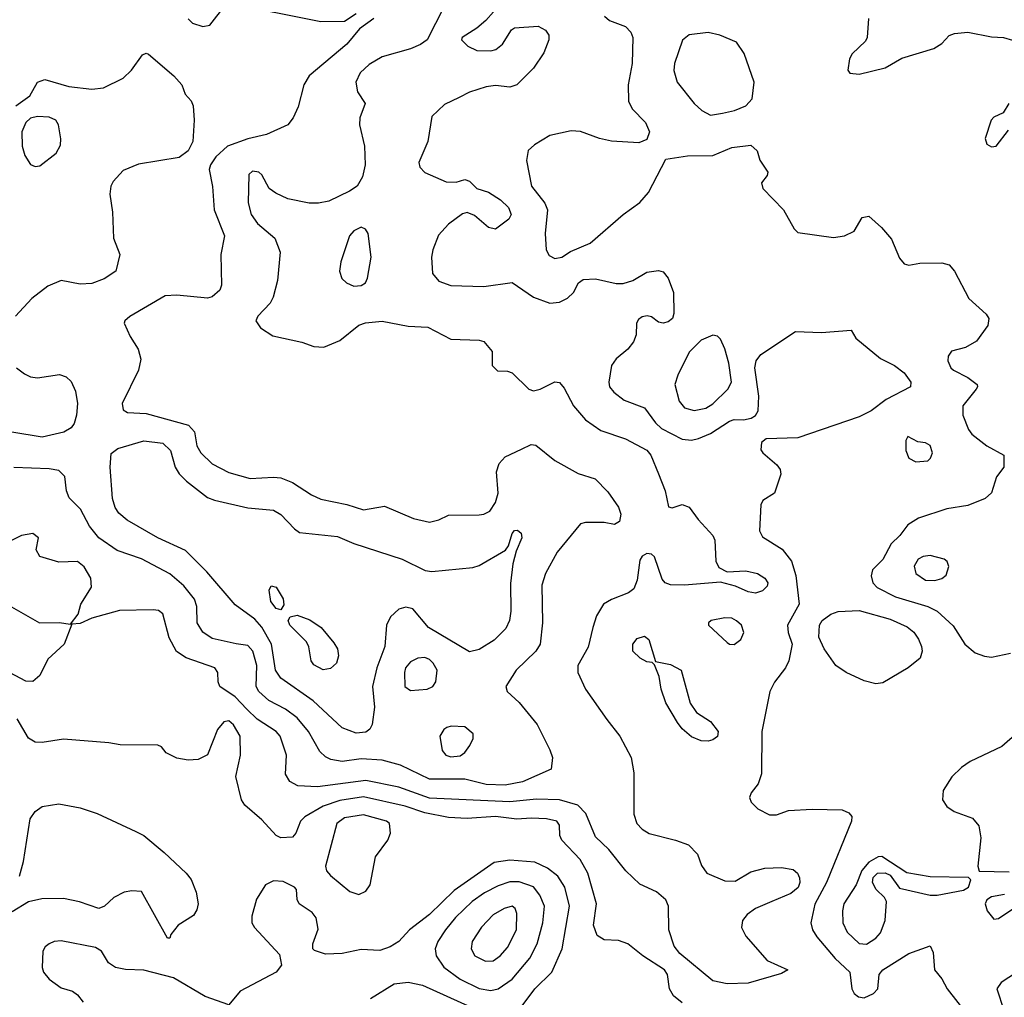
# Model space of a CAD drawing. Extents: x 1173029 to 1307123, y 522559 to 678521.
# Tile 45 of 256: x 1199190 to 1203359, y 553589 to 557730. Entities that reach past the tile are written whole.
import ezdxf

# ---------------------------------------------------------------- set-up
doc = ezdxf.new("R2010")
doc.units = 0

msp = doc.modelspace()

# ---------------------------------------------------------------- linework, layer by layer
at = {"layer": '0CON10XD'}
for points in [[(1199903.6, 557733.6), (1199921.2, 557715), (1199965, 557701.4), (1199995, 557706.9), (1200060, 557790)], [(1200075, 557800), (1200465, 557722.1), (1200565, 557724), (1200615, 557756.7)], [(1201229.1, 557800.9), (1201163, 557727), (1201126, 557694), (1201063.3, 557655), (1201060, 557645), (1201087.7, 557617.7), (1201125, 557600), (1201185, 557598.1), (1201205.4, 557604.6), (1201233.8, 557626.2), (1201272.5, 557687.5), (1201285, 557696), (1201385, 557703.3), (1201415.9, 557685.9), (1201430, 557665), (1201430, 557645), (1201409.5, 557590.5), (1201366, 557525), (1201295, 557454.5), (1201265, 557444.6), (1201205, 557450.9), (1201165, 557445.5), (1201095, 557423.3), (1201050.7, 557400.7), (1200988.3, 557371.7), (1200935, 557320), (1200918, 557215), (1200880, 557125), (1200883.3, 557105), (1200905, 557082.5), (1200995, 557044), (1201037.7, 557042.3), (1201075, 557053.3), (1201095, 557046.7), (1201125.9, 557015.9), (1201175, 556999.4), (1201225, 556967.9), (1201258.9, 556935), (1201270.6, 556905), (1201261.4, 556885), (1201205, 556843.1), (1201175, 556849.4), (1201115, 556900.8), (1201085, 556914), (1201065, 556908), (1201005.5, 556864.5), (1200962.6, 556817.4), (1200938.6, 556755), (1200932.9, 556725), (1200937.5, 556655), (1200965, 556622.5), (1201015, 556604.4), (1201155, 556600.5), (1201275, 556616.4), (1201365, 556554.6), (1201435, 556530), (1201475, 556533.1), (1201509.1, 556550.9), (1201534.4, 556575), (1201555.8, 556615), (1201575, 556629.4), (1201627.3, 556632.7), (1201715, 556612.5), (1201745, 556612.7), (1201786, 556625), (1201845, 556661.2), (1201895, 556667.5), (1201915, 556662.5), (1201935.9, 556635.9), (1201958.8, 556575), (1201960, 556485), (1201954, 556465), (1201935, 556450), (1201915, 556444.4), (1201895, 556449.2), (1201865, 556471.4), (1201846.2, 556476.2), (1201825, 556471.5), (1201809.6, 556460.4), (1201801.4, 556445), (1201799.4, 556395), (1201789.4, 556365), (1201764.7, 556335.3), (1201716, 556294), (1201695.6, 556265), (1201684.5, 556195), (1201687.8, 556175), (1201705, 556152.2), (1201748.8, 556118.8), (1201835, 556085.6), (1201882, 556022), (1201908, 555998), (1201995, 555953.1), (1202035, 555948.7), (1202063.6, 555956.3), (1202115, 555977.1), (1202195, 556030), (1202215, 556036.7), (1202255, 556035.8), (1202287.3, 556042.7), (1202305.9, 556054.1), (1202317.3, 556072.7), (1202319.4, 556135), (1202302.1, 556255), (1202308.5, 556285), (1202328.1, 556311.9), (1202475, 556408.8), (1202584.5, 556405.5), (1202710, 556415), (1202730.5, 556380.5), (1202834.2, 556295), (1202893.8, 556265), (1202934.5, 556234.5), (1202962.5, 556195), (1202961.2, 556175), (1202858.7, 556121.3), (1202795, 556072.9), (1202745, 556048.2), (1202485, 555959.6), (1202350, 555955), (1202330.5, 555939.5), (1202328.3, 555908.3), (1202336.7, 555895), (1202396, 555845), (1202410, 555825), (1202412, 555805), (1202385.8, 555724.2), (1202337, 555693), (1202327.5, 555675), (1202322, 555565), (1202335, 555539.2), (1202417.8, 555487.8), (1202457.2, 555437.2), (1202476.4, 555376.3), (1202490, 555255), (1202440.8, 555165), (1202444, 555135), (1202461.2, 555085), (1202446.5, 555015), (1202432.7, 554985), (1202386, 554924), (1202365.4, 554884.6), (1202332.2, 554715), (1202331.4, 554535), (1202317, 554493), (1202286.7, 554455), (1202280, 554435), (1202287.5, 554415), (1202315, 554386.7), (1202365, 554362), (1202395, 554362.5), (1202445, 554380), (1202545, 554385.9), (1202672.5, 554382.5), (1202700.6, 554370.6), (1202714, 554355), (1202711.9, 554335), (1202606.5, 554075), (1202557, 553983), (1202540.4, 553905), (1202546.2, 553875), (1202565.4, 553845), (1202642.9, 553752.9), (1202705.5, 553695), (1202713.3, 553625), (1202723.3, 553605), (1202741.5, 553591.5), (1202765, 553586.9), (1202805, 553604.5), (1202822.9, 553625), (1202828.6, 553685), (1202844.4, 553705), (1202955, 553774.4), (1203045, 553806.7), (1203058.3, 553778.3), (1203064, 553705), (1203095, 553666.7), (1203116.7, 553625), (1203216.7, 553496.7)], [(1200986.1, 557783.9), (1200915, 557644.6), (1200887.1, 557625), (1200845, 557606.9), (1200725, 557572.9), (1200669.5, 557540.5), (1200630.9, 557505), (1200612.3, 557465), (1200619.5, 557425), (1200652, 557375), (1200630.6, 557315), (1200627.8, 557285), (1200650, 557195), (1200652.9, 557115), (1200640.8, 557065), (1200618.8, 557025), (1200586.7, 557003.3), (1200498.1, 556961.9), (1200455, 556952.5), (1200415, 556953.5), (1200325, 556971.8), (1200273.8, 556995), (1200245.7, 557015.7), (1200215, 557072.5), (1200202.5, 557085), (1200175, 557089.2), (1200160, 557075), (1200157.1, 556955), (1200170, 556905), (1200196.7, 556866.7), (1200270, 556805), (1200292.9, 556745), (1200281.1, 556625), (1200263.5, 556555), (1200249.9, 556530.1), (1200197.8, 556475), (1200189.4, 556455), (1200208.6, 556425), (1200261.7, 556391.7), (1200385, 556364.2), (1200435.8, 556345.8), (1200477.3, 556342.7), (1200545, 556372), (1200625, 556436.7), (1200653.8, 556446.2), (1200725, 556453.6), (1200835, 556431.5), (1200917.8, 556427.8), (1201015, 556377.5), (1201135, 556373.3), (1201155, 556366.7), (1201190, 556325), (1201190, 556265), (1201212.5, 556242.5), (1201255, 556241.2), (1201275, 556234.2), (1201345, 556165.8), (1201365, 556158.6), (1201393.3, 556165), (1201455, 556195.7), (1201475, 556194), (1201495, 556170), (1201534.7, 556094.7), (1201585, 556035.6), (1201649.8, 555989.8), (1201755, 555954.6), (1201845, 555907.1), (1201862.5, 555885), (1201895, 555806.2), (1201922.5, 555735), (1201937, 555667), (1201953, 555663), (1201995, 555676), (1202025, 555666), (1202062.6, 555612.6), (1202124.4, 555545), (1202132.9, 555525), (1202137, 555437), (1202150.3, 555410.3), (1202185, 555390.8), (1202265, 555395.4), (1202313.8, 555385), (1202345.6, 555365), (1202357.8, 555345), (1202355, 555330), (1202335, 555310.6), (1202305, 555301.5), (1202275, 555306.4), (1202220.9, 555330.9), (1202157.3, 555347.3), (1202005, 555334.6), (1201945, 555335.7), (1201923.3, 555345), (1201910.3, 555360.3), (1201877.5, 555455), (1201865, 555465.6), (1201845, 555468.9), (1201825, 555458.1), (1201815, 555441.2), (1201804.6, 555355.4), (1201790, 555320), (1201768, 555302), (1201695.4, 555274.6), (1201662, 555255), (1201632, 555205), (1201616, 555156), (1201597.3, 555072.7), (1201552.9, 554995), (1201552.9, 554965), (1201585.6, 554895), (1201675.2, 554765.2), (1201731.5, 554695), (1201778.6, 554605), (1201790.3, 554540.3), (1201790.5, 554365), (1201802.5, 554325), (1201825, 554301.1), (1201855, 554282.2), (1201966.7, 554255), (1202021.2, 554235), (1202059.2, 554195), (1202077, 554147), (1202098.8, 554115), (1202175, 554081.9), (1202219.3, 554080.7), (1202285, 554120), (1202344.6, 554135.4), (1202415, 554138.2), (1202465, 554130.6), (1202483.1, 554115), (1202491.2, 554095), (1202493.2, 554075), (1202486.3, 554053.7), (1202455, 554028.2), (1202374.6, 553995.4), (1202305, 553965.5), (1202269.7, 553940.3), (1202250, 553915), (1202246, 553885), (1202265, 553847.3), (1202354.6, 553744.6), (1202442.5, 553705), (1202415, 553690), (1202275, 553649.1), (1202185, 553646.3), (1202125, 553658.5), (1201985.4, 553775), (1201961.2, 553805), (1201937.9, 553875), (1201936.5, 553975), (1201925, 554002.5), (1201886, 554036), (1201815, 554068.5), (1201756.5, 554125), (1201685, 554214.6), (1201628.5, 554268.5), (1201587.5, 554367.5), (1201552.4, 554402.4), (1201475, 554425.7), (1201378.5, 554428.5), (1201265, 554417.2), (1200925, 554432.3), (1200795, 554478.9), (1200655, 554508.1), (1200451.2, 554481.2), (1200366.7, 554485), (1200333.8, 554503.8), (1200314.5, 554534.5), (1200319.2, 554615), (1200292.3, 554695), (1200275.2, 554715.2), (1200195, 554767.6), (1200150.7, 554809.3)], [(1200688.8, 557735), (1200628.6, 557691.4), (1200575, 557626.7), (1200415, 557493.1), (1200392.2, 557455), (1200369.1, 557360.9), (1200348, 557315), (1200325.6, 557284.4), (1200235, 557244.4), (1200155, 557226.2), (1200069.4, 557195), (1200020.7, 557149.3), (1199997.8, 557115), (1199992.4, 557095), (1200006.4, 557023.6), (1200013.5, 556925), (1200057.5, 556815), (1200041.4, 556735), (1200043.6, 556606.4), (1200036.7, 556585), (1200005, 556556.2), (1199985, 556550.8), (1199855, 556562.7), (1199805, 556561.2), (1199656.4, 556473.6), (1199634.2, 556455), (1199632.5, 556445), (1199657.8, 556387.8), (1199691.5, 556335), (1199702.9, 556292.9), (1199692, 556245), (1199622.9, 556105), (1199627.9, 556077.9), (1199645.7, 556065.7), (1199725, 556062.7), (1199905, 556013.3), (1199929.4, 555985), (1199939.4, 555925), (1199956.7, 555895), (1200005, 555849.5), (1200075, 555812), (1200165, 555786.5), (1200265, 555792.8), (1200295, 555789.3), (1200345, 555769.1), (1200425, 555717.1), (1200465, 555698.9), (1200575, 555676.8), (1200645, 555654.6), (1200735, 555670), (1200857.6, 555617.6), (1200925, 555602.2), (1200965, 555611.4), (1201005, 555631.4), (1201135, 555633.1), (1201155, 555635.7), (1201181.1, 555648.9), (1201204.5, 555685), (1201215.3, 555725), (1201208.2, 555815), (1201219.4, 555850.6), (1201245, 555878.1), (1201315, 555910.6), (1201355, 555930.8), (1201375, 555927.5), (1201455, 555862.9), (1201555, 555807.5), (1201626.7, 555785), (1201680.3, 555730.3), (1201725.8, 555665), (1201735.8, 555635), (1201728.8, 555605), (1201708.3, 555591.7), (1201665, 555600), (1201585, 555600), (1201565, 555594), (1201465.5, 555475), (1201416.1, 555385), (1201401.3, 555335), (1201404.1, 555175), (1201393.1, 555085), (1201374.5, 555055), (1201291.9, 554975), (1201248.1, 554905), (1201253.8, 554883.8), (1201305, 554838.1), (1201381.4, 554745), (1201435, 554636.7), (1201446.2, 554605), (1201440, 554555), (1201318.6, 554501.4), (1201245, 554487.4), (1201165, 554490.7), (1201075, 554512.9), (1200925, 554513.7), (1200802.3, 554572.2), (1200725, 554593.2), (1200635, 554598.8), (1200555, 554587.6), (1200507, 554597), (1200485, 554607.5), (1200460.6, 554630.6), (1200412.2, 554715), (1200365, 554773.3), (1200315, 554809.1), (1200245, 554846.5), (1200202, 554885), (1200190.9, 554905), (1200194.3, 554995), (1200177.1, 555055), (1200155, 555079.6), (1200106.7, 555086.7), (1200005, 555108.9), (1199965, 555135.6), (1199940.4, 555175), (1199939.3, 555245), (1199929.3, 555275), (1199885, 555332.3), (1199825, 555382.5), (1199705.8, 555445.8), (1199602.2, 555482.2), (1199525.2, 555535.2), (1199485, 555584.4), (1199446.9, 555656.9), (1199399.4, 555705), (1199388.1, 555735), (1199380.6, 555795), (1199355, 555820), (1199315, 555827.2), (1199165, 555833.6)], [(1201666, 557745), (1201686.6, 557726.6), (1201755, 557701.1), (1201777.3, 557677.3), (1201786, 557655), (1201782.9, 557545), (1201766.8, 557455), (1201768.2, 557385), (1201783, 557353), (1201839.4, 557295), (1201856, 557255), (1201845, 557222.5), (1201811.4, 557208.6), (1201695.4, 557215.4), (1201645, 557227.1), (1201565, 557256.9), (1201525, 557260), (1201435, 557240.4), (1201369.4, 557200.6), (1201343.4, 557176.6), (1201335.8, 557134.2), (1201356.5, 557025), (1201413.6, 556953.7), (1201424.6, 556925), (1201414.7, 556825), (1201419.1, 556755), (1201431.3, 556731.3), (1201455, 556719.1), (1201485, 556723.8), (1201521.9, 556748.1), (1201605, 556784.1), (1201745, 556904.6), (1201815, 556955.6), (1201851.7, 556998.3), (1201925, 557140), (1202017, 557153), (1202124.4, 557155.6), (1202205, 557188.9), (1202285, 557199.4), (1202312.5, 557175), (1202324, 557135), (1202357.5, 557085), (1202355, 557070), (1202330.7, 557039.3), (1202336.7, 557015), (1202424.3, 556924.3), (1202468.8, 556845), (1202485, 556828.8), (1202635, 556807.5), (1202682.5, 556815), (1202723.8, 556835), (1202757, 556893), (1202785, 556897.5), (1202839.5, 556849.5), (1202880.6, 556800.6), (1202915, 556720), (1202935, 556696), (1202955, 556690.8), (1203000.9, 556699.1), (1203095, 556700), (1203125, 556691.4), (1203147.8, 556665), (1203208.6, 556548.6), (1203282.2, 556482.2), (1203293.1, 556465), (1203289.4, 556435), (1203241.1, 556368.9), (1203195, 556341.4), (1203135, 556326), (1203121.4, 556305), (1203120, 556285), (1203132.9, 556255), (1203144, 556245), (1203205, 556214.2), (1203243.8, 556185), (1203246, 556175), (1203240, 556165), (1203184, 556095), (1203184, 556055), (1203206.9, 555995), (1203221.4, 555975), (1203285, 555925.6), (1203357.5, 555885), (1203357.5, 555835), (1203326.6, 555793.4), (1203305, 555726), (1203278.1, 555701.9), (1203205, 555672.5), (1203115, 555658.6), (1202995, 555618.8), (1202950, 555590), (1202917.1, 555545), (1202880.5, 555509.5), (1202845, 555443.1), (1202800.6, 555399.4), (1202794.5, 555375), (1202802.9, 555345), (1202820.9, 555325), (1202898.1, 555285), (1203035, 555244.1), (1203074.3, 555224.3), (1203141.9, 555161.9), (1203192.2, 555085), (1203235, 555048.5), (1203275, 555033.6), (1203305, 555030.5), (1203385, 555046.7)], [(1202783.5, 557735), (1202777.8, 557655), (1202771.1, 557638.9), (1202714.7, 557585.3), (1202702.9, 557565), (1202696.2, 557516.2), (1202705, 557503.3), (1202745, 557499.2), (1202855, 557526.9), (1202925, 557567.1), (1203061.2, 557608.8), (1203095, 557628.8), (1203125, 557663.3), (1203148, 557672), (1203205, 557677.5), (1203305, 557657.9), (1203355, 557654.4), (1203393, 557643)], [(1202115, 557326.5), (1202165, 557334.7), (1202216, 557345), (1202264.2, 557365), (1202291.5, 557395), (1202300.4, 557465), (1202257.3, 557587.3), (1202225, 557634.5), (1202155, 557665.3), (1202105, 557676.6), (1202024, 557666), (1201996.6, 557643.4), (1201962.9, 557545), (1201960, 557515), (1201973.1, 557465), (1202045.7, 557375), (1202077.5, 557345), (1202115, 557326.5)], [(1199172.9, 557365), (1199232.3, 557407.7), (1199265, 557465.6), (1199296.6, 557476.6), (1199397.4, 557447.4), (1199495, 557436.2), (1199545, 557441.5), (1199627.4, 557482.6), (1199662.9, 557517.1), (1199709.1, 557580.9), (1199725, 557588), (1199735, 557584), (1199842.7, 557492.7), (1199876.7, 557455), (1199890, 557415), (1199916.1, 557386.1), (1199923.8, 557365), (1199928.9, 557305), (1199922.3, 557215), (1199903.5, 557175), (1199865, 557146.5), (1199692.1, 557117.9), (1199628, 557092), (1199584.7, 557045), (1199575.2, 557024.8), (1199571.2, 556991.2), (1199583.1, 556915), (1199586.5, 556805), (1199614, 556735), (1199596.7, 556665), (1199546.8, 556633.2), (1199495, 556613.3), (1199445, 556610.5), (1199365, 556625.4), (1199309, 556601), (1199241.4, 556548.6), (1199172.5, 556475)], [(1203377.5, 557375), (1203354.2, 557335.8), (1203315, 557317.1), (1203302.9, 557305), (1203277.5, 557227.5), (1203285, 557202.5), (1203305, 557191.9), (1203325, 557194.2), (1203377.3, 557262.7)], [(1199255, 557108.8), (1199275, 557111.2), (1199344, 557165), (1199361.7, 557198.3), (1199364.3, 557225), (1199353.8, 557285), (1199343.3, 557305), (1199315, 557318), (1199265, 557320), (1199235, 557313.8), (1199216.2, 557295), (1199198.8, 557255), (1199200, 557195), (1199212, 557155), (1199235, 557116.7), (1199255, 557108.8)], [(1200605, 556602), (1200635, 556604), (1200653.3, 556615), (1200662.5, 556635), (1200678.5, 556725), (1200665, 556824), (1200653.6, 556843.6), (1200635, 556851.2), (1200603.8, 556836.2), (1200586.5, 556815), (1200549.2, 556705), (1200544.2, 556665), (1200554.3, 556634.3), (1200573.3, 556615), (1200605, 556602)], [(1202045, 556075.3), (1202095, 556084.7), (1202125, 556103.3), (1202188.9, 556165), (1202203.5, 556195), (1202193.1, 556275), (1202176.2, 556336.2), (1202157.4, 556377.4), (1202145, 556389.2), (1202125, 556394.4), (1202075, 556372.2), (1202025, 556321.4), (1201976, 556225), (1201963.5, 556185), (1201982.7, 556115), (1202005, 556086.2), (1202045, 556075.3)], [(1199175.8, 556255.8), (1199209.9, 556229.9), (1199235, 556217.5), (1199265, 556213.3), (1199357.8, 556227.8), (1199386.8, 556216.8), (1199408.2, 556198.2), (1199426.2, 556156.2), (1199433.8, 556105), (1199430, 556055), (1199420.3, 556019.7), (1199408.1, 556001.9), (1199376.7, 555983.3), (1199285, 555961.4), (1199156.6, 555983.4)], [(1202985, 555856.7), (1203035, 555861.2), (1203046.7, 555873.3), (1203054.3, 555895), (1203045, 555926.2), (1203025, 555937.5), (1202992.7, 555942.7), (1202950, 555965), (1202941.7, 555948.3), (1202942, 555905), (1202955, 555872.5), (1202985, 555856.7)], [(1200615, 554708.5), (1200555, 554730), (1200431.8, 554845), (1200295, 554941.1), (1200273.1, 554975), (1200255.7, 555085), (1200215, 555156.7), (1200185, 555190.9), (1200101.7, 555251.7), (1199981.6, 555391.6), (1199891.5, 555481.5), (1199774.4, 555535), (1199645, 555610.4), (1199609.7, 555639.7), (1199594, 555664), (1199582.3, 555702.3), (1199572.9, 555835), (1199576.8, 555893.2), (1199605, 555913.6), (1199715.9, 555945.9), (1199796.3, 555936.3), (1199827.9, 555905), (1199847.3, 555835), (1199865, 555806.4), (1199895.7, 555775.7), (1199985, 555706.7), (1200014.6, 555694.6), (1200155, 555662.7), (1200265, 555652.5), (1200294.7, 555634.7), (1200353.1, 555573.1), (1200375, 555558.6), (1200535, 555540.8), (1200605, 555512), (1200808.8, 555445), (1200906.4, 555396.3), (1200935, 555393.4), (1201109.1, 555409.1), (1201135, 555417.8), (1201247, 555483), (1201258.8, 555501.2), (1201275, 555553.8), (1201285, 555565.8), (1201297.7, 555567.7), (1201313.3, 555555), (1201316.2, 555535), (1201291.4, 555478.6), (1201278.1, 555425), (1201267.6, 555342.4), (1201269.6, 555225), (1201263.8, 555185), (1201248.5, 555151.5), (1201198.3, 555101.7), (1201135, 555061.8), (1201095, 555052.9), (1200920, 555155), (1200855, 555234.5), (1200825, 555242.1), (1200795, 555233.8), (1200759.9, 555200.1), (1200743.1, 555165), (1200735.3, 555075), (1200702, 554985), (1200683.6, 554905), (1200691.8, 554818.2), (1200682.2, 554745), (1200671.9, 554725), (1200655, 554711.8), (1200615, 554708.5)], [(1199405, 555170), (1199437.5, 555212.5), (1199448, 555255), (1199493.5, 555326.5), (1199491.1, 555365), (1199462.4, 555412.4), (1199434.6, 555434.6), (1199355, 555432.7), (1199275, 555456), (1199260, 555485), (1199268.6, 555535), (1199245, 555554.3), (1199196.7, 555545), (1199155, 555524.4), (1199115, 555494.4), (1199083, 555457), (1199074.4, 555425), (1199094.5, 555304.5), (1199115.5, 555265.5), (1199273.3, 555175), (1199356.9, 555176.9), (1199405, 555170)], [(1203065, 555354.5), (1203095, 555362.9), (1203112.1, 555377.9), (1203124.1, 555414.1), (1203117.5, 555435), (1203105, 555445.6), (1203045, 555460), (1203015, 555456.2), (1202994.2, 555445), (1202977.1, 555415), (1202984.2, 555385), (1203025, 555356.7), (1203065, 555354.5)], [(1200295, 555230), (1200275, 555235.8), (1200253.5, 555265), (1200246.4, 555313.6), (1200255, 555332.5), (1200275, 555326.2), (1200305, 555276.7), (1200307.8, 555252.2), (1200295, 555230)], [(1200150.7, 554809.3), (1200101.8, 554861.8), (1200036.7, 554905), (1200030, 554925), (1200028.9, 554965), (1200015.6, 554985), (1199895, 555026.6), (1199853.9, 555053.9), (1199822.3, 555112.3), (1199795, 555213.8), (1199777.6, 555227.6), (1199755, 555230), (1199612.4, 555227.6), (1199495.6, 555194.4), (1199445, 555172), (1199410, 555170), (1199377.8, 555085), (1199308.9, 555021.1), (1199275, 554952.9), (1199245, 554926.7), (1199215, 554928.6), (1199125, 554975.7)], [(1200475, 554976), (1200435, 554996.7), (1200424, 555015), (1200414.1, 555074.1), (1200404.2, 555094.2), (1200333.3, 555165), (1200325.8, 555185), (1200335, 555201.2), (1200365, 555207.8), (1200418.6, 555188.6), (1200465.7, 555155.7), (1200520.5, 555090.5), (1200536, 555065), (1200540, 555035), (1200531.2, 555005), (1200505, 554981.2), (1200475, 554976)], [(1202815, 554917.3), (1202765, 554929.5), (1202690, 554965), (1202645.7, 554995), (1202595.8, 555065), (1202574.2, 555114.2), (1202575.8, 555165), (1202588, 555185), (1202625, 555212.2), (1202655, 555223.6), (1202745, 555227.5), (1202875, 555191.4), (1202948, 555158), (1202975.9, 555135.9), (1202996, 555106), (1203007.8, 555075), (1203011.4, 555055), (1203002.5, 555025), (1202952.5, 554985), (1202845, 554920.9), (1202815, 554917.3)], [(1202215, 555084.2), (1202243.8, 555105), (1202256, 555135), (1202246, 555165), (1202225, 555184.4), (1202205, 555194.5), (1202175, 555196.2), (1202117.5, 555185), (1202106.7, 555175), (1202106.7, 555165), (1202185, 555091.4), (1202195, 555084.3), (1202215, 555084.2)], [(1202105, 554674.3), (1202075, 554675.7), (1202035, 554692), (1201995, 554726.7), (1201975, 554753.3), (1201925, 554836.7), (1201906.2, 554895), (1201897.3, 554947.3), (1201877.5, 554997.5), (1201867.5, 555007.5), (1201845, 555010), (1201816.7, 555025), (1201786.2, 555055), (1201786, 555085), (1201805, 555108.6), (1201835, 555118.6), (1201854.2, 555105), (1201881.7, 555011.7), (1201945, 554998.6), (1201991.2, 554975), (1202028.8, 554835), (1202055.8, 554795.8), (1202115, 554758), (1202147.5, 554715), (1202145, 554694), (1202125, 554679.2), (1202105, 554674.3)], [(1200845, 554888.9), (1200915, 554894.4), (1200938.8, 554905), (1200952, 554925), (1200957.8, 554975), (1200941.1, 555005), (1200925, 555020), (1200905, 555028.5), (1200875, 555025.6), (1200845, 555010), (1200823.6, 554985), (1200818.8, 554965), (1200820.6, 554905), (1200845, 554888.9)], [(1199567.1, 554667.1), (1199375, 554682.7), (1199285, 554667.8), (1199255, 554670.3), (1199226.7, 554686.7), (1199178.3, 554768.3)], [(1201995, 553566.2), (1201958.5, 553595), (1201940.9, 553625), (1201932.3, 553685), (1201920, 553705), (1201828.2, 553765), (1201765, 553816.2), (1201725, 553830), (1201665, 553831.8), (1201635, 553850.6), (1201620, 553895), (1201632.7, 553985), (1201595.3, 554115), (1201562.8, 554172.8), (1201485.6, 554255), (1201476.9, 554275), (1201475, 554317.5), (1201463.8, 554335), (1201420, 554345), (1201355, 554348.4), (1201295, 554343.2), (1201205, 554355.2), (1201085, 554346.7), (1201005, 554350.8), (1200905, 554371), (1200821.8, 554398.2), (1200645, 554438.8), (1200545, 554422.3), (1200475, 554399.3), (1200396.5, 554353.5), (1200378.2, 554335), (1200359.2, 554285), (1200345, 554266.7), (1200295, 554264.2), (1200275, 554274), (1200215, 554341.1), (1200142.8, 554402.8), (1200128.5, 554425), (1200105.4, 554525), (1200124.7, 554615), (1200122.7, 554695), (1200095, 554743.5), (1200075, 554759.5), (1200054.6, 554755.4), (1200026.5, 554723.5), (1199985, 554616.7), (1199945, 554595.8), (1199903.2, 554593.2), (1199855, 554601.4), (1199810, 554625), (1199790, 554650), (1199775, 554657.5), (1199615, 554658.9), (1199567.1, 554667.1)], [(1201015, 554607.5), (1201055, 554612.5), (1201075, 554626.2), (1201095.8, 554655), (1201109.2, 554685), (1201109.2, 554705), (1201075, 554734.2), (1201017.3, 554737.3), (1200998.3, 554731.7), (1200985, 554723.8), (1200968, 554695), (1200978, 554635), (1200993.8, 554615), (1201015, 554607.5)], [(1203415, 554708.9), (1203348.1, 554651.9), (1203215, 554587.5), (1203177.1, 554562.9), (1203137.1, 554522.9), (1203100.4, 554465), (1203097.9, 554425), (1203115, 554396.7), (1203146, 554376), (1203225, 554348.5), (1203251.5, 554315), (1203259.2, 554265), (1203246.7, 554145), (1203253, 554123), (1203379.3, 554120.7)], [(1199188.3, 554101.7), (1199205.4, 554164.6), (1199234.1, 554345), (1199255, 554376.5), (1199285, 554397.1), (1199355, 554408.2), (1199445, 554391.7), (1199518, 554368), (1199681.5, 554291.5), (1199715, 554274.4), (1199801.7, 554201.7), (1199895, 554114.2), (1199915, 554088), (1199936.5, 554035), (1199945.3, 553985.3), (1199940.2, 553959.8), (1199925.6, 553935), (1199861.2, 553895), (1199830, 553855), (1199825, 553840), (1199815, 553840), (1199705, 554036.7), (1199665, 554040), (1199632.5, 554035), (1199588.3, 554011.7), (1199548.8, 553975), (1199525, 553965.6), (1199443.4, 553993.4), (1199375, 554007.8), (1199283.2, 554006.8), (1199226.9, 553993.1), (1199158.3, 553951.7)], [(1200625, 554024.6), (1200655, 554038.2), (1200674.1, 554065), (1200695.8, 554184.2), (1200748.1, 554255), (1200759.4, 554285), (1200755.8, 554325), (1200742.5, 554335), (1200645, 554361.3), (1200565, 554349.5), (1200532.9, 554325), (1200484.4, 554145), (1200489.2, 554125), (1200505.5, 554105.5), (1200587.7, 554037.7), (1200625, 554024.6)], [(1201308.8, 553541.2), (1201371.2, 553625), (1201442.3, 553695), (1201486.7, 553795), (1201518.2, 553975), (1201498.1, 554055), (1201468.3, 554101.7), (1201425, 554136.6), (1201371, 554161), (1201265, 554170.3), (1201199.3, 554160.7), (1201029.1, 554040.9), (1200925, 553940.3), (1200840.9, 553875), (1200794.7, 553825.3), (1200757.9, 553802.1), (1200715, 553786.9), (1200635, 553791.3), (1200555, 553774.6), (1200485, 553772.2), (1200437.7, 553787.7), (1200431.2, 553795), (1200430.8, 553815), (1200453, 553877), (1200445.6, 553925.6), (1200428.5, 553948.5), (1200373.3, 553985), (1200363.9, 554003.9), (1200361.2, 554045), (1200353.8, 554055), (1200305, 554080), (1200265, 554082.3), (1200230.6, 554065), (1200192, 554005), (1200172.3, 553932.3), (1200173.1, 553905), (1200184.4, 553885), (1200289.7, 553769.7), (1200297.5, 553725), (1200275.6, 553695), (1200122.9, 553615), (1200075, 553556.7), (1199975, 553592), (1199841.1, 553671.1), (1199715.9, 553704.1), (1199637.3, 553707.3), (1199595, 553715.6), (1199565.5, 553735.5), (1199535.6, 553785), (1199510.6, 553800.6), (1199365, 553828.6), (1199335, 553825.8), (1199314.3, 553815.7), (1199297.3, 553802.7), (1199287.5, 553785), (1199284.4, 553715), (1199290.8, 553695), (1199315, 553666), (1199365, 553628.8), (1199412.5, 553615), (1199435, 553600), (1199458.3, 553568.3)], [(1202775, 553813.8), (1202815, 553840), (1202835, 553861.4), (1202853.8, 553915), (1202860.8, 553995), (1202851.9, 554011.9), (1202815.7, 554045), (1202801.4, 554075), (1202804.1, 554095.9), (1202822.5, 554115), (1202855, 554116.2), (1202876.1, 554106.1), (1202915, 554052), (1203045, 554022.2), (1203075, 554022.2), (1203186.6, 554043.4), (1203206.7, 554055), (1203217, 554087), (1203206.7, 554096.7), (1203045, 554098.9), (1202945.7, 554115.7), (1202840, 554185), (1202825, 554183.8), (1202785, 554161.2), (1202755, 554126.2), (1202731.2, 554065), (1202679.6, 553985), (1202673.9, 553955), (1202674.6, 553905), (1202693.8, 553865), (1202745, 553817.1), (1202775, 553813.8)], [(1201185, 553617.9), (1201215, 553624.2), (1201275, 553666.1), (1201350.3, 553755), (1201380.3, 553815), (1201405.2, 553905), (1201412.1, 553975), (1201392.3, 554022.3), (1201365, 554056.7), (1201305, 554077.6), (1201265, 554077.5), (1201215, 554061), (1201158.2, 554031.8), (1201104.9, 553995.1), (1201035, 553926.7), (1200992.7, 553875), (1200959.6, 553825), (1200949.2, 553795), (1200953.8, 553765), (1200986.2, 553716.2), (1201054.3, 553665.7), (1201135, 553626.7), (1201185, 553617.9)], [(1203360, 554025), (1203305, 554014.2), (1203285, 554001.2), (1203277.5, 553985), (1203286.9, 553955), (1203315, 553920), (1203335, 553922.5), (1203395, 553964.2)], [(1201162.4, 553742.4), (1201195, 553743.6), (1201224.5, 553765), (1201255, 553800.6), (1201293.9, 553875), (1201294.7, 553944.7), (1201287.5, 553965), (1201275, 553974.4), (1201241.2, 553965), (1201195, 553938.9), (1201145, 553885.6), (1201105.6, 553825), (1201101.5, 553795), (1201117.1, 553765), (1201162.4, 553742.4)], [(1203475, 553737.1), (1203345, 553651.2), (1203328, 553625), (1203357.5, 553535), (1203378.2, 553498.2)], [(1200675, 553584.2), (1200775, 553645.5), (1200835, 553653.2), (1200895, 553640.3), (1201205, 553501.1)]]:
    msp.add_lwpolyline(points, dxfattribs=at)

doc.saveas('drawing.dxf')
